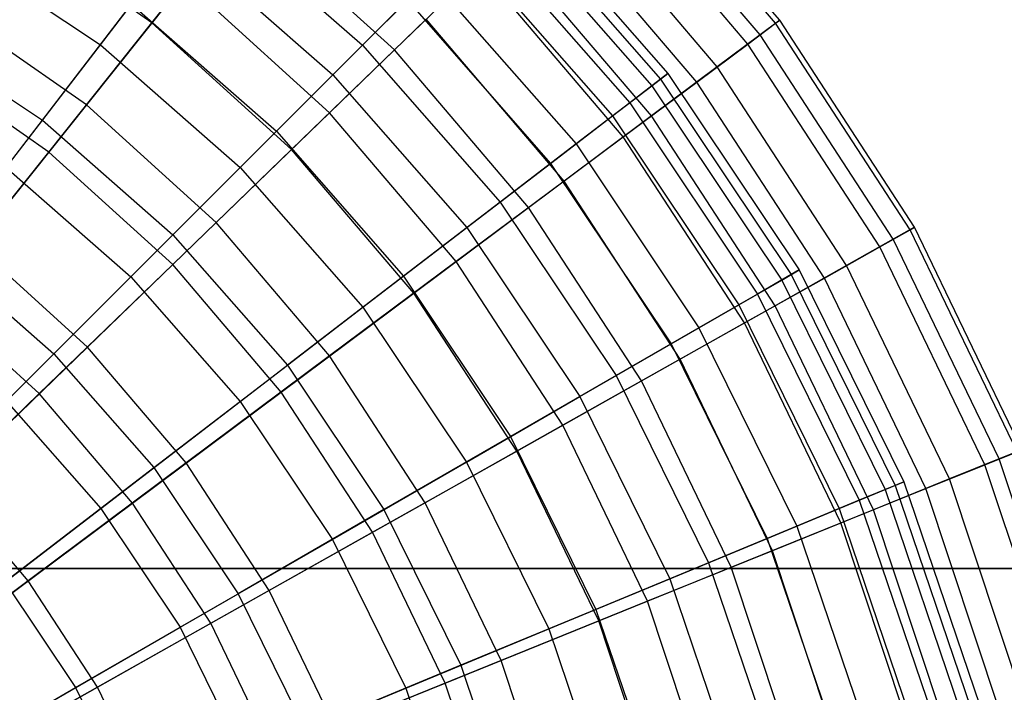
# Model space of a CAD drawing. Extents: x 0.2 to 40.1, y -6.7 to 6.7.
# Tile 236 of 256: x 17 to 18.2, y 4 to 4.8. Entities that reach past the tile are written whole.
import ezdxf

# ---------------------------------------------------------------- set-up
doc = ezdxf.new("R2010")
doc.units = 0
doc.header["$MEASUREMENT"] = 0
doc.layers.get('0').update_dxf_attribs({"color": 13, "linetype": 'CONTINUOUS'})

# ---------------------------------------------------------------- blocks, each defined once
blk = doc.blocks.new('SNOWBALL_XIV_PM3_STL')
at = {"color": 0}
for p, q in [((17.9241, 4.8015, 9.6452), (17.7285, 5.0312, 9.6452)), ((17.9241, 4.8015, 9.6452), (17.7285, 5.0312, 9.6452)), ((17.9291, 4.8053, 9.9377), (17.7331, 5.0356, 9.9377)), ((17.9291, 4.8053, 9.9377), (17.7331, 5.0356, 9.9377)), ((17.9052, 4.7874, 10.2287), (17.7116, 5.0148, 10.2287)), ((17.9052, 4.7874, 10.2287), (17.7116, 5.0148, 10.2287)), ((17.89, 4.7761, 9.3557), (17.698, 5.0017, 9.3557)), ((17.89, 4.7761, 9.3557), (17.698, 5.0017, 9.3557)), ((17.8526, 4.7482, 10.5138), (17.6645, 4.9692, 10.5138)), ((17.8526, 4.7482, 10.5138), (17.6645, 4.9692, 10.5138)), ((17.6015, 4.9575, 9.7864), (17.7923, 4.74, 9.7864)), ((17.6015, 4.9575, 9.7864), (17.7923, 4.74, 9.7864)), ((17.2265, 4.943, 10.9065), (17.4186, 4.7746, 10.9065)), ((17.2265, 4.943, 10.9065), (17.4186, 4.7746, 10.9065)), ((17.5934, 4.9494, 10.0764), (17.7832, 4.7331, 10.0764)), ((17.5934, 4.9494, 10.0764), (17.7832, 4.7331, 10.0764)), ((17.8276, 4.7295, 9.0737), (17.6421, 4.9475, 9.0737)), ((17.8276, 4.7295, 9.0737), (17.6421, 4.9475, 9.0737)), ((17.1609, 4.8022, 8.3148), (16.9716, 4.9343, 8.3148)), ((17.1609, 4.8022, 8.3148), (16.9716, 4.9343, 8.3148)), ((17.1609, 4.8022, 8.3148), (17.27, 4.939, 8.5492)), ((17.1609, 4.8022, 8.3148), (17.27, 4.939, 8.5492)), ((17.4575, 4.7688, 8.5492), (17.27, 4.939, 8.5492)), ((17.4575, 4.7688, 8.5492), (17.27, 4.939, 8.5492)), ((17.584, 4.94, 9.4973), (17.7726, 4.7249, 9.4973)), ((17.584, 4.94, 9.4973), (17.7726, 4.7249, 9.4973)), ((17.5598, 4.9158, 10.3627), (17.7455, 4.7041, 10.3627)), ((17.5598, 4.9158, 10.3627), (17.7455, 4.7041, 10.3627)), ((16.9083, 4.9017, 8.4377), (17.0977, 4.7751, 8.4377)), ((16.9083, 4.9017, 8.4377), (17.0977, 4.7751, 8.4377)), ((17.0977, 4.7751, 8.4377), (17.1953, 4.9024, 8.6795)), ((17.0977, 4.7751, 8.4377), (17.1953, 4.9024, 8.6795)), ((17.1953, 4.9024, 8.6795), (17.3823, 4.7383, 8.6795)), ((17.1953, 4.9024, 8.6795), (17.3823, 4.7383, 8.6795)), ((17.5411, 4.8971, 9.2135), (17.7245, 4.688, 9.2135)), ((17.5411, 4.8971, 9.2135), (17.7245, 4.688, 9.2135)), ((17.7722, 4.6882, 10.7886), (17.5924, 4.8994, 10.7886)), ((17.7722, 4.6882, 10.7886), (17.5924, 4.8994, 10.7886)), ((17.4575, 4.7688, 8.5492), (17.5615, 4.8694, 8.8035)), ((17.4575, 4.7688, 8.5492), (17.5615, 4.8694, 8.8035)), ((17.7377, 4.6624, 8.8035), (17.5615, 4.8694, 8.8035)), ((17.7377, 4.6624, 8.8035), (17.5615, 4.8694, 8.8035)), ((17.5012, 4.8573, 10.6408), (17.4186, 4.7746, 10.9065)), ((17.5012, 4.8573, 10.6408), (17.4186, 4.7746, 10.9065)), ((17.5012, 4.8573, 10.6408), (17.6798, 4.6537, 10.6408)), ((17.5012, 4.8573, 10.6408), (17.6798, 4.6537, 10.6408)), ((17.2011, 4.8527, 11.2907), (17.0806, 4.7015, 11.5103)), ((17.2011, 4.8527, 11.2907), (17.0806, 4.7015, 11.5103)), ((17.3782, 4.6919, 11.2907), (17.2011, 4.8527, 11.2907)), ((17.3782, 4.6919, 11.2907), (17.2011, 4.8527, 11.2907)), ((17.0806, 4.7015, 11.5103), (16.9048, 4.8242, 11.5103)), ((17.0806, 4.7015, 11.5103), (16.9048, 4.8242, 11.5103)), ((17.0268, 4.6828, 11.3839), (17.1357, 4.8248, 11.1554)), ((17.0268, 4.6828, 11.3839), (17.1357, 4.8248, 11.1554)), ((17.1357, 4.8248, 11.1554), (17.3132, 4.6692, 11.1554)), ((17.1357, 4.8248, 11.1554), (17.3132, 4.6692, 11.1554)), ((17.3823, 4.7383, 8.6795), (17.4735, 4.8296, 8.9395)), ((17.3823, 4.7383, 8.6795), (17.4735, 4.8296, 8.9395)), ((17.4735, 4.8296, 8.9395), (17.6487, 4.6298, 8.9395)), ((17.4735, 4.8296, 8.9395), (17.6487, 4.6298, 8.9395)), ((16.8501, 4.8009, 11.3839), (17.0268, 4.6828, 11.3839)), ((16.8501, 4.8009, 11.3839), (17.0268, 4.6828, 11.3839)), ((17.0345, 4.6438, 8.1038), (17.1609, 4.8022, 8.3148)), ((17.0345, 4.6438, 8.1038), (17.1609, 4.8022, 8.3148)), ((17.3318, 4.647, 8.3148), (17.1609, 4.8022, 8.3148)), ((17.3318, 4.647, 8.3148), (17.1609, 4.8022, 8.3148)), ((17.4965, 4.8065, 11.0489), (17.3782, 4.6919, 11.2907)), ((17.4965, 4.8065, 11.0489), (17.3782, 4.6919, 11.2907)), ((17.6652, 4.6083, 11.0489), (17.4965, 4.8065, 11.0489)), ((17.6652, 4.6083, 11.0489), (17.4965, 4.8065, 11.0489)), ((17.89, 4.7761, 9.3557), (17.9241, 4.8015, 9.6452)), ((17.89, 4.7761, 9.3557), (17.9241, 4.8015, 9.6452)), ((17.9291, 4.8053, 9.9377), (17.9052, 4.7874, 10.2287)), ((17.9291, 4.8053, 9.9377), (17.9052, 4.7874, 10.2287)), ((17.9241, 4.8015, 9.6452), (17.9291, 4.8053, 9.9377)), ((17.9241, 4.8015, 9.6452), (17.9291, 4.8053, 9.9377)), ((18.0886, 4.5487, 9.6452), (17.9241, 4.8015, 9.6452)), ((18.0886, 4.5487, 9.6452), (17.9241, 4.8015, 9.6452)), ((18.0941, 4.5518, 9.9377), (17.9291, 4.8053, 9.9377)), ((18.0941, 4.5518, 9.9377), (17.9291, 4.8053, 9.9377)), ((17.9052, 4.7874, 10.2287), (17.8526, 4.7482, 10.5138)), ((17.9052, 4.7874, 10.2287), (17.8526, 4.7482, 10.5138)), ((18.0681, 4.5372, 10.2287), (17.9052, 4.7874, 10.2287)), ((18.0681, 4.5372, 10.2287), (17.9052, 4.7874, 10.2287)), ((16.9824, 4.6249, 8.2177), (17.0977, 4.7751, 8.4377)), ((16.9824, 4.6249, 8.2177), (17.0977, 4.7751, 8.4377)), ((17.0977, 4.7751, 8.4377), (17.2689, 4.6249, 8.4377)), ((17.0977, 4.7751, 8.4377), (17.2689, 4.6249, 8.4377)), ((17.4186, 4.7746, 10.9065), (17.3132, 4.6692, 11.1554)), ((17.4186, 4.7746, 10.9065), (17.3132, 4.6692, 11.1554)), ((17.4186, 4.7746, 10.9065), (17.587, 4.5825, 10.9065)), ((17.4186, 4.7746, 10.9065), (17.587, 4.5825, 10.9065)), ((17.8276, 4.7295, 9.0737), (17.89, 4.7761, 9.3557)), ((17.8276, 4.7295, 9.0737), (17.89, 4.7761, 9.3557)), ((18.0516, 4.5279, 9.3557), (17.89, 4.7761, 9.3557)), ((18.0516, 4.5279, 9.3557), (17.89, 4.7761, 9.3557)), ((17.0345, 4.6438, 8.1038), (16.8665, 4.761, 8.1038)), ((17.0345, 4.6438, 8.1038), (16.8665, 4.761, 8.1038)), ((17.3318, 4.647, 8.3148), (17.4575, 4.7688, 8.5492)), ((17.3318, 4.647, 8.3148), (17.4575, 4.7688, 8.5492)), ((17.6217, 4.5759, 8.5492), (17.4575, 4.7688, 8.5492)), ((17.6217, 4.5759, 8.5492), (17.4575, 4.7688, 8.5492)), ((17.8526, 4.7482, 10.5138), (17.7722, 4.6882, 10.7886)), ((17.8526, 4.7482, 10.5138), (17.7722, 4.6882, 10.7886)), ((18.011, 4.505, 10.5138), (17.8526, 4.7482, 10.5138)), ((18.011, 4.505, 10.5138), (17.8526, 4.7482, 10.5138)), ((17.2689, 4.6249, 8.4377), (17.3823, 4.7383, 8.6795)), ((17.2689, 4.6249, 8.4377), (17.3823, 4.7383, 8.6795)), ((17.3823, 4.7383, 8.6795), (17.5463, 4.5513, 8.6795)), ((17.3823, 4.7383, 8.6795), (17.5463, 4.5513, 8.6795)), ((17.7726, 4.7249, 9.4973), (17.7923, 4.74, 9.7864)), ((17.7726, 4.7249, 9.4973), (17.7923, 4.74, 9.7864)), ((17.7923, 4.74, 9.7864), (17.7832, 4.7331, 10.0764)), ((17.7923, 4.74, 9.7864), (17.7832, 4.7331, 10.0764)), ((17.7923, 4.74, 9.7864), (17.953, 4.4995, 9.7864)), ((17.7923, 4.74, 9.7864), (17.953, 4.4995, 9.7864)), ((17.7245, 4.688, 9.2135), (17.7726, 4.7249, 9.4973)), ((17.7245, 4.688, 9.2135), (17.7726, 4.7249, 9.4973)), ((17.7377, 4.6624, 8.8035), (17.8276, 4.7295, 9.0737)), ((17.7377, 4.6624, 8.8035), (17.8276, 4.7295, 9.0737)), ((17.7832, 4.7331, 10.0764), (17.7455, 4.7041, 10.3627)), ((17.7832, 4.7331, 10.0764), (17.7455, 4.7041, 10.3627)), ((17.7726, 4.7249, 9.4973), (17.9315, 4.4871, 9.4973)), ((17.7726, 4.7249, 9.4973), (17.9315, 4.4871, 9.4973)), ((17.7832, 4.7331, 10.0764), (17.9431, 4.4937, 10.0764)), ((17.7832, 4.7331, 10.0764), (17.9431, 4.4937, 10.0764)), ((17.9837, 4.4896, 9.0737), (17.8276, 4.7295, 9.0737)), ((17.9837, 4.4896, 9.0737), (17.8276, 4.7295, 9.0737)), ((17.0806, 4.7015, 11.5103), (16.9441, 4.5303, 11.7043)), ((17.0806, 4.7015, 11.5103), (16.9441, 4.5303, 11.7043)), ((17.2393, 4.5574, 11.5103), (17.0806, 4.7015, 11.5103)), ((17.2393, 4.5574, 11.5103), (17.0806, 4.7015, 11.5103)), ((17.7455, 4.7041, 10.3627), (17.6798, 4.6537, 10.6408)), ((17.7455, 4.7041, 10.3627), (17.6798, 4.6537, 10.6408)), ((17.7455, 4.7041, 10.3627), (17.9019, 4.47, 10.3627)), ((17.7455, 4.7041, 10.3627), (17.9019, 4.47, 10.3627)), ((17.3782, 4.6919, 11.2907), (17.2393, 4.5574, 11.5103)), ((17.3782, 4.6919, 11.2907), (17.2393, 4.5574, 11.5103)), ((17.5332, 4.5098, 11.2907), (17.3782, 4.6919, 11.2907)), ((17.5332, 4.5098, 11.2907), (17.3782, 4.6919, 11.2907)), ((17.6487, 4.6298, 8.9395), (17.7245, 4.688, 9.2135)), ((17.6487, 4.6298, 8.9395), (17.7245, 4.688, 9.2135)), ((17.7722, 4.6882, 10.7886), (17.6652, 4.6083, 11.0489)), ((17.7722, 4.6882, 10.7886), (17.6652, 4.6083, 11.0489)), ((17.7245, 4.688, 9.2135), (17.879, 4.4568, 9.2135)), ((17.7245, 4.688, 9.2135), (17.879, 4.4568, 9.2135)), ((17.9235, 4.4557, 10.7886), (17.7722, 4.6882, 10.7886)), ((17.9235, 4.4557, 10.7886), (17.7722, 4.6882, 10.7886)), ((16.9014, 4.5193, 11.5882), (17.0268, 4.6828, 11.3839)), ((16.9014, 4.5193, 11.5882), (17.0268, 4.6828, 11.3839)), ((17.0268, 4.6828, 11.3839), (17.1866, 4.5426, 11.3839)), ((17.0268, 4.6828, 11.3839), (17.1866, 4.5426, 11.3839)), ((17.1866, 4.5426, 11.3839), (17.3132, 4.6692, 11.1554)), ((17.1866, 4.5426, 11.3839), (17.3132, 4.6692, 11.1554)), ((17.3132, 4.6692, 11.1554), (17.4687, 4.4918, 11.1554)), ((17.3132, 4.6692, 11.1554), (17.4687, 4.4918, 11.1554)), ((17.6798, 4.6537, 10.6408), (17.587, 4.5825, 10.9065)), ((17.6798, 4.6537, 10.6408), (17.587, 4.5825, 10.9065)), ((17.6217, 4.5759, 8.5492), (17.7377, 4.6624, 8.8035)), ((17.6217, 4.5759, 8.5492), (17.7377, 4.6624, 8.8035)), ((17.6798, 4.6537, 10.6408), (17.8302, 4.4286, 10.6408)), ((17.6798, 4.6537, 10.6408), (17.8302, 4.4286, 10.6408)), ((17.886, 4.4346, 8.8035), (17.7377, 4.6624, 8.8035)), ((17.886, 4.4346, 8.8035), (17.7377, 4.6624, 8.8035)), ((16.8929, 4.4661, 7.9195), (17.0345, 4.6438, 8.1038)), ((16.8929, 4.4661, 7.9195), (17.0345, 4.6438, 8.1038)), ((17.1862, 4.506, 8.1038), (17.0345, 4.6438, 8.1038)), ((17.1862, 4.506, 8.1038), (17.0345, 4.6438, 8.1038)), ((17.1862, 4.506, 8.1038), (17.3318, 4.647, 8.3148)), ((17.1862, 4.506, 8.1038), (17.3318, 4.647, 8.3148)), ((17.4815, 4.4712, 8.3148), (17.3318, 4.647, 8.3148)), ((17.4815, 4.4712, 8.3148), (17.3318, 4.647, 8.3148)), ((17.5463, 4.5513, 8.6795), (17.6487, 4.6298, 8.9395)), ((17.5463, 4.5513, 8.6795), (17.6487, 4.6298, 8.9395)), ((17.6487, 4.6298, 8.9395), (17.7963, 4.409, 8.9395)), ((17.6487, 4.6298, 8.9395), (17.7963, 4.409, 8.9395)), ((16.9824, 4.6249, 8.2177), (17.1351, 4.4911, 8.2177)), ((16.9824, 4.6249, 8.2177), (17.1351, 4.4911, 8.2177)), ((17.1351, 4.4911, 8.2177), (17.2689, 4.6249, 8.4377)), ((17.1351, 4.4911, 8.2177), (17.2689, 4.6249, 8.4377)), ((17.2689, 4.6249, 8.4377), (17.4191, 4.4537, 8.4377)), ((17.2689, 4.6249, 8.4377), (17.4191, 4.4537, 8.4377)), ((17.6652, 4.6083, 11.0489), (17.5332, 4.5098, 11.2907)), ((17.6652, 4.6083, 11.0489), (17.5332, 4.5098, 11.2907)), ((17.8072, 4.3902, 11.0489), (17.6652, 4.6083, 11.0489)), ((17.8072, 4.3902, 11.0489), (17.6652, 4.6083, 11.0489)), ((17.587, 4.5825, 10.9065), (17.4687, 4.4918, 11.1554)), ((17.587, 4.5825, 10.9065), (17.4687, 4.4918, 11.1554)), ((17.587, 4.5825, 10.9065), (17.729, 4.3701, 10.9065)), ((17.587, 4.5825, 10.9065), (17.729, 4.3701, 10.9065)), ((17.4815, 4.4712, 8.3148), (17.6217, 4.5759, 8.5492)), ((17.4815, 4.4712, 8.3148), (17.6217, 4.5759, 8.5492)), ((17.7599, 4.3636, 8.5492), (17.6217, 4.5759, 8.5492)), ((17.7599, 4.3636, 8.5492), (17.6217, 4.5759, 8.5492)), ((17.2393, 4.5574, 11.5103), (17.082, 4.4051, 11.7043)), ((17.2393, 4.5574, 11.5103), (17.082, 4.4051, 11.7043)), ((17.3783, 4.3942, 11.5103), (17.2393, 4.5574, 11.5103)), ((17.3783, 4.3942, 11.5103), (17.2393, 4.5574, 11.5103)), ((17.4191, 4.4537, 8.4377), (17.5463, 4.5513, 8.6795)), ((17.4191, 4.4537, 8.4377), (17.5463, 4.5513, 8.6795)), ((17.5463, 4.5513, 8.6795), (17.6846, 4.3445, 8.6795)), ((17.5463, 4.5513, 8.6795), (17.6846, 4.3445, 8.6795)), ((18.0516, 4.5279, 9.3557), (18.0886, 4.5487, 9.6452)), ((18.0516, 4.5279, 9.3557), (18.0886, 4.5487, 9.6452)), ((18.0941, 4.5518, 9.9377), (18.0681, 4.5372, 10.2287)), ((18.0941, 4.5518, 9.9377), (18.0681, 4.5372, 10.2287)), ((18.0886, 4.5487, 9.6452), (18.0941, 4.5518, 9.9377)), ((18.0886, 4.5487, 9.6452), (18.0941, 4.5518, 9.9377)), ((18.2195, 4.2769, 9.6452), (18.0886, 4.5487, 9.6452)), ((18.2195, 4.2769, 9.6452), (18.0886, 4.5487, 9.6452)), ((18.2254, 4.2793, 9.9377), (18.0941, 4.5518, 9.9377)), ((18.2254, 4.2793, 9.9377), (18.0941, 4.5518, 9.9377)), ((17.0409, 4.3969, 11.5882), (17.1866, 4.5426, 11.3839)), ((17.0409, 4.3969, 11.5882), (17.1866, 4.5426, 11.3839)), ((17.1866, 4.5426, 11.3839), (17.3268, 4.3828, 11.3839)), ((17.1866, 4.5426, 11.3839), (17.3268, 4.3828, 11.3839)), ((18.0681, 4.5372, 10.2287), (18.011, 4.505, 10.5138)), ((18.0681, 4.5372, 10.2287), (18.011, 4.505, 10.5138)), ((18.1977, 4.2681, 10.2287), (18.0681, 4.5372, 10.2287)), ((18.1977, 4.2681, 10.2287), (18.0681, 4.5372, 10.2287)), ((16.9014, 4.5193, 11.5882), (17.0409, 4.3969, 11.5882)), ((16.9014, 4.5193, 11.5882), (17.0409, 4.3969, 11.5882)), ((17.082, 4.4051, 11.7043), (16.9441, 4.5303, 11.7043)), ((17.082, 4.4051, 11.7043), (16.9441, 4.5303, 11.7043)), ((17.9837, 4.4896, 9.0737), (18.0516, 4.5279, 9.3557)), ((17.9837, 4.4896, 9.0737), (18.0516, 4.5279, 9.3557)), ((18.1801, 4.261, 9.3557), (18.0516, 4.5279, 9.3557)), ((18.1801, 4.261, 9.3557), (18.0516, 4.5279, 9.3557)), ((17.5332, 4.5098, 11.2907), (17.3783, 4.3942, 11.5103)), ((17.5332, 4.5098, 11.2907), (17.3783, 4.3942, 11.5103)), ((17.6637, 4.3094, 11.2907), (17.5332, 4.5098, 11.2907)), ((17.6637, 4.3094, 11.2907), (17.5332, 4.5098, 11.2907)), ((17.023, 4.348, 7.9195), (17.1862, 4.506, 8.1038)), ((17.023, 4.348, 7.9195), (17.1862, 4.506, 8.1038)), ((17.3191, 4.35, 8.1038), (17.1862, 4.506, 8.1038)), ((17.3191, 4.35, 8.1038), (17.1862, 4.506, 8.1038)), ((18.011, 4.505, 10.5138), (17.9235, 4.4557, 10.7886)), ((18.011, 4.505, 10.5138), (17.9235, 4.4557, 10.7886)), ((17.9315, 4.4871, 9.4973), (17.953, 4.4995, 9.7864)), ((17.9315, 4.4871, 9.4973), (17.953, 4.4995, 9.7864)), ((17.953, 4.4995, 9.7864), (17.9431, 4.4937, 10.0764)), ((17.953, 4.4995, 9.7864), (17.9431, 4.4937, 10.0764)), ((17.953, 4.4995, 9.7864), (18.081, 4.24, 9.7864)), ((17.953, 4.4995, 9.7864), (18.081, 4.24, 9.7864)), ((18.1369, 4.2435, 10.5138), (18.011, 4.505, 10.5138)), ((18.1369, 4.2435, 10.5138), (18.011, 4.505, 10.5138)), ((16.9828, 4.3389, 8.023), (17.1351, 4.4911, 8.2177)), ((16.9828, 4.3389, 8.023), (17.1351, 4.4911, 8.2177)), ((17.1351, 4.4911, 8.2177), (17.2689, 4.3384, 8.2177)), ((17.1351, 4.4911, 8.2177), (17.2689, 4.3384, 8.2177)), ((17.4687, 4.4918, 11.1554), (17.3268, 4.3828, 11.3839)), ((17.4687, 4.4918, 11.1554), (17.3268, 4.3828, 11.3839)), ((17.4687, 4.4918, 11.1554), (17.5998, 4.2956, 11.1554)), ((17.4687, 4.4918, 11.1554), (17.5998, 4.2956, 11.1554)), ((17.879, 4.4568, 9.2135), (17.9315, 4.4871, 9.4973)), ((17.879, 4.4568, 9.2135), (17.9315, 4.4871, 9.4973)), ((17.886, 4.4346, 8.8035), (17.9837, 4.4896, 9.0737)), ((17.886, 4.4346, 8.8035), (17.9837, 4.4896, 9.0737)), ((17.9431, 4.4937, 10.0764), (17.9019, 4.47, 10.3627)), ((17.9431, 4.4937, 10.0764), (17.9019, 4.47, 10.3627)), ((17.9315, 4.4871, 9.4973), (18.0581, 4.2305, 9.4973)), ((17.9315, 4.4871, 9.4973), (18.0581, 4.2305, 9.4973)), ((17.9431, 4.4937, 10.0764), (18.0704, 4.2356, 10.0764)), ((17.9431, 4.4937, 10.0764), (18.0704, 4.2356, 10.0764)), ((18.1079, 4.2318, 9.0737), (17.9837, 4.4896, 9.0737)), ((18.1079, 4.2318, 9.0737), (17.9837, 4.4896, 9.0737)), ((17.3191, 4.35, 8.1038), (17.4815, 4.4712, 8.3148)), ((17.3191, 4.35, 8.1038), (17.4815, 4.4712, 8.3148)), ((17.6074, 4.2777, 8.3148), (17.4815, 4.4712, 8.3148)), ((17.6074, 4.2777, 8.3148), (17.4815, 4.4712, 8.3148)), ((17.023, 4.348, 7.9195), (16.8929, 4.4661, 7.9195)), ((17.023, 4.348, 7.9195), (16.8929, 4.4661, 7.9195)), ((17.9019, 4.47, 10.3627), (17.8302, 4.4286, 10.6408)), ((17.9019, 4.47, 10.3627), (17.8302, 4.4286, 10.6408)), ((17.9019, 4.47, 10.3627), (18.0265, 4.2174, 10.3627)), ((17.9019, 4.47, 10.3627), (18.0265, 4.2174, 10.3627)), ((17.2689, 4.3384, 8.2177), (17.4191, 4.4537, 8.4377)), ((17.2689, 4.3384, 8.2177), (17.4191, 4.4537, 8.4377)), ((17.4191, 4.4537, 8.4377), (17.5456, 4.2643, 8.4377)), ((17.4191, 4.4537, 8.4377), (17.5456, 4.2643, 8.4377)), ((17.7963, 4.409, 8.9395), (17.879, 4.4568, 9.2135)), ((17.7963, 4.409, 8.9395), (17.879, 4.4568, 9.2135)), ((17.9235, 4.4557, 10.7886), (17.8072, 4.3902, 11.0489)), ((17.9235, 4.4557, 10.7886), (17.8072, 4.3902, 11.0489)), ((17.879, 4.4568, 9.2135), (18.002, 4.2073, 9.2135)), ((17.879, 4.4568, 9.2135), (18.002, 4.2073, 9.2135)), ((18.0439, 4.2058, 10.7886), (17.9235, 4.4557, 10.7886)), ((18.0439, 4.2058, 10.7886), (17.9235, 4.4557, 10.7886)), ((17.7599, 4.3636, 8.5492), (17.886, 4.4346, 8.8035)), ((17.7599, 4.3636, 8.5492), (17.886, 4.4346, 8.8035)), ((18.004, 4.1897, 8.8035), (17.886, 4.4346, 8.8035)), ((18.004, 4.1897, 8.8035), (17.886, 4.4346, 8.8035)), ((17.8302, 4.4286, 10.6408), (17.729, 4.3701, 10.9065)), ((17.8302, 4.4286, 10.6408), (17.729, 4.3701, 10.9065)), ((17.8302, 4.4286, 10.6408), (17.9499, 4.1857, 10.6408)), ((17.8302, 4.4286, 10.6408), (17.9499, 4.1857, 10.6408)), ((17.082, 4.4051, 11.7043), (16.9087, 4.2372, 11.8697)), ((17.082, 4.4051, 11.7043), (16.9087, 4.2372, 11.8697)), ((17.2028, 4.2632, 11.7043), (17.082, 4.4051, 11.7043)), ((17.2028, 4.2632, 11.7043), (17.082, 4.4051, 11.7043)), ((17.6846, 4.3445, 8.6795), (17.7963, 4.409, 8.9395)), ((17.6846, 4.3445, 8.6795), (17.7963, 4.409, 8.9395)), ((17.7963, 4.409, 8.9395), (17.9137, 4.1707, 8.9395)), ((17.7963, 4.409, 8.9395), (17.9137, 4.1707, 8.9395)), ((16.8783, 4.2343, 11.7653), (17.0409, 4.3969, 11.5882)), ((16.8783, 4.2343, 11.7653), (17.0409, 4.3969, 11.5882)), ((17.0409, 4.3969, 11.5882), (17.1633, 4.2574, 11.5882)), ((17.0409, 4.3969, 11.5882), (17.1633, 4.2574, 11.5882)), ((17.3783, 4.3942, 11.5103), (17.2028, 4.2632, 11.7043)), ((17.3783, 4.3942, 11.5103), (17.2028, 4.2632, 11.7043)), ((17.4952, 4.2145, 11.5103), (17.3783, 4.3942, 11.5103)), ((17.4952, 4.2145, 11.5103), (17.3783, 4.3942, 11.5103)), ((17.8072, 4.3902, 11.0489), (17.6637, 4.3094, 11.2907)), ((17.8072, 4.3902, 11.0489), (17.6637, 4.3094, 11.2907)), ((17.9201, 4.1557, 11.0489), (17.8072, 4.3902, 11.0489)), ((17.9201, 4.1557, 11.0489), (17.8072, 4.3902, 11.0489)), ((17.1633, 4.2574, 11.5882), (17.3268, 4.3828, 11.3839)), ((17.1633, 4.2574, 11.5882), (17.3268, 4.3828, 11.3839)), ((17.3268, 4.3828, 11.3839), (17.4448, 4.2061, 11.3839)), ((17.3268, 4.3828, 11.3839), (17.4448, 4.2061, 11.3839)), ((17.729, 4.3701, 10.9065), (17.5998, 4.2956, 11.1554)), ((17.729, 4.3701, 10.9065), (17.5998, 4.2956, 11.1554)), ((17.6074, 4.2777, 8.3148), (17.7599, 4.3636, 8.5492)), ((17.6074, 4.2777, 8.3148), (17.7599, 4.3636, 8.5492)), ((17.729, 4.3701, 10.9065), (17.842, 4.141, 10.9065)), ((17.729, 4.3701, 10.9065), (17.842, 4.141, 10.9065)), ((17.8698, 4.1354, 8.5492), (17.7599, 4.3636, 8.5492)), ((17.8698, 4.1354, 8.5492), (17.7599, 4.3636, 8.5492)), ((17.137, 4.2141, 7.9195), (17.3191, 4.35, 8.1038)), ((17.137, 4.2141, 7.9195), (17.3191, 4.35, 8.1038)), ((17.4308, 4.1783, 8.1038), (17.3191, 4.35, 8.1038)), ((17.4308, 4.1783, 8.1038), (17.3191, 4.35, 8.1038)), ((16.8447, 4.1753, 7.7647), (17.023, 4.348, 7.9195)), ((16.8447, 4.1753, 7.7647), (17.023, 4.348, 7.9195)), ((16.9828, 4.3389, 8.023), (17.0981, 4.2074, 8.023)), ((16.9828, 4.3389, 8.023), (17.0981, 4.2074, 8.023)), ((17.137, 4.2141, 7.9195), (17.023, 4.348, 7.9195)), ((17.137, 4.2141, 7.9195), (17.023, 4.348, 7.9195)), ((17.0981, 4.2074, 8.023), (17.2689, 4.3384, 8.2177)), ((17.0981, 4.2074, 8.023), (17.2689, 4.3384, 8.2177)), ((17.2689, 4.3384, 8.2177), (17.3817, 4.1696, 8.2177)), ((17.2689, 4.3384, 8.2177), (17.3817, 4.1696, 8.2177)), ((17.5456, 4.2643, 8.4377), (17.6846, 4.3445, 8.6795)), ((17.5456, 4.2643, 8.4377), (17.6846, 4.3445, 8.6795)), ((17.6846, 4.3445, 8.6795), (17.7946, 4.1214, 8.6795)), ((17.6846, 4.3445, 8.6795), (17.7946, 4.1214, 8.6795)), ((17.6637, 4.3094, 11.2907), (17.4952, 4.2145, 11.5103)), ((17.6637, 4.3094, 11.2907), (17.4952, 4.2145, 11.5103)), ((17.7674, 4.0939, 11.2907), (17.6637, 4.3094, 11.2907)), ((17.7674, 4.0939, 11.2907), (17.6637, 4.3094, 11.2907)), ((17.5998, 4.2956, 11.1554), (17.4448, 4.2061, 11.3839)), ((17.5998, 4.2956, 11.1554), (17.4448, 4.2061, 11.3839)), ((17.5998, 4.2956, 11.1554), (17.7042, 4.0839, 11.1554)), ((17.5998, 4.2956, 11.1554), (17.7042, 4.0839, 11.1554)), ((17.4308, 4.1783, 8.1038), (17.6074, 4.2777, 8.3148)), ((17.4308, 4.1783, 8.1038), (17.6074, 4.2777, 8.3148)), ((17.7076, 4.0697, 8.3148), (17.6074, 4.2777, 8.3148)), ((17.7076, 4.0697, 8.3148), (17.6074, 4.2777, 8.3148)), ((18.2254, 4.2793, 9.9377), (18.1977, 4.2681, 10.2287)), ((18.2254, 4.2793, 9.9377), (18.1977, 4.2681, 10.2287)), ((18.1977, 4.2681, 10.2287), (18.1369, 4.2435, 10.5138)), ((18.1977, 4.2681, 10.2287), (18.1369, 4.2435, 10.5138)), ((18.1801, 4.261, 9.3557), (18.2195, 4.2769, 9.6452)), ((18.1801, 4.261, 9.3557), (18.2195, 4.2769, 9.6452)), ((18.2918, 3.9847, 10.2287), (18.1977, 4.2681, 10.2287)), ((18.2918, 3.9847, 10.2287), (18.1977, 4.2681, 10.2287)), ((16.9809, 4.1174, 11.7653), (17.1633, 4.2574, 11.5882)), ((16.9809, 4.1174, 11.7653), (17.1633, 4.2574, 11.5882)), ((17.2028, 4.2632, 11.7043), (17.0094, 4.1189, 11.8697)), ((17.2028, 4.2632, 11.7043), (17.0094, 4.1189, 11.8697)), ((17.1633, 4.2574, 11.5882), (17.2664, 4.103, 11.5882)), ((17.1633, 4.2574, 11.5882), (17.2664, 4.103, 11.5882)), ((17.3044, 4.1071, 11.7043), (17.2028, 4.2632, 11.7043)), ((17.3044, 4.1071, 11.7043), (17.2028, 4.2632, 11.7043)), ((17.3817, 4.1696, 8.2177), (17.5456, 4.2643, 8.4377)), ((17.3817, 4.1696, 8.2177), (17.5456, 4.2643, 8.4377)), ((17.5456, 4.2643, 8.4377), (17.6464, 4.06, 8.4377)), ((17.5456, 4.2643, 8.4377), (17.6464, 4.06, 8.4377)), ((18.1079, 4.2318, 9.0737), (18.1801, 4.261, 9.3557)), ((18.1079, 4.2318, 9.0737), (18.1801, 4.261, 9.3557)), ((18.2735, 3.9799, 9.3557), (18.1801, 4.261, 9.3557)), ((18.2735, 3.9799, 9.3557), (18.1801, 4.261, 9.3557)), ((18.1369, 4.2435, 10.5138), (18.0439, 4.2058, 10.7886)), ((18.1369, 4.2435, 10.5138), (18.0439, 4.2058, 10.7886)), ((18.2283, 3.9681, 10.5138), (18.1369, 4.2435, 10.5138)), ((18.2283, 3.9681, 10.5138), (18.1369, 4.2435, 10.5138)), ((17.0094, 4.1189, 11.8697), (16.9087, 4.2372, 11.8697)), ((17.0094, 4.1189, 11.8697), (16.9087, 4.2372, 11.8697)), ((18.002, 4.2073, 9.2135), (18.0581, 4.2305, 9.4973)), ((18.002, 4.2073, 9.2135), (18.0581, 4.2305, 9.4973)), ((18.004, 4.1897, 8.8035), (18.1079, 4.2318, 9.0737)), ((18.004, 4.1897, 8.8035), (18.1079, 4.2318, 9.0737)), ((18.0704, 4.2356, 10.0764), (18.0265, 4.2174, 10.3627)), ((18.0704, 4.2356, 10.0764), (18.0265, 4.2174, 10.3627)), ((18.0581, 4.2305, 9.4973), (18.081, 4.24, 9.7864)), ((18.0581, 4.2305, 9.4973), (18.081, 4.24, 9.7864)), ((18.0581, 4.2305, 9.4973), (18.15, 3.9596, 9.4973)), ((18.0581, 4.2305, 9.4973), (18.15, 3.9596, 9.4973)), ((18.081, 4.24, 9.7864), (18.0704, 4.2356, 10.0764)), ((18.081, 4.24, 9.7864), (18.0704, 4.2356, 10.0764)), ((18.0704, 4.2356, 10.0764), (18.1629, 3.9631, 10.0764)), ((18.0704, 4.2356, 10.0764), (18.1629, 3.9631, 10.0764)), ((18.081, 4.24, 9.7864), (18.174, 3.966, 9.7864)), ((18.081, 4.24, 9.7864), (18.174, 3.966, 9.7864)), ((18.1981, 3.9601, 9.0737), (18.1079, 4.2318, 9.0737)), ((18.1981, 3.9601, 9.0737), (18.1079, 4.2318, 9.0737)), ((18.0265, 4.2174, 10.3627), (17.9499, 4.1857, 10.6408)), ((18.0265, 4.2174, 10.3627), (17.9499, 4.1857, 10.6408)), ((18.0265, 4.2174, 10.3627), (18.117, 3.9508, 10.3627)), ((18.0265, 4.2174, 10.3627), (18.117, 3.9508, 10.3627)), ((16.9095, 4.0626, 7.8568), (17.0981, 4.2074, 8.023)), ((16.9095, 4.0626, 7.8568), (17.0981, 4.2074, 8.023)), ((16.938, 4.0656, 7.7647), (17.137, 4.2141, 7.9195)), ((16.938, 4.0656, 7.7647), (17.137, 4.2141, 7.9195)), ((17.0981, 4.2074, 8.023), (17.1953, 4.062, 8.023)), ((17.0981, 4.2074, 8.023), (17.1953, 4.062, 8.023)), ((17.2329, 4.0668, 7.9195), (17.137, 4.2141, 7.9195)), ((17.2329, 4.0668, 7.9195), (17.137, 4.2141, 7.9195)), ((17.4448, 4.2061, 11.3839), (17.2664, 4.103, 11.5882)), ((17.4448, 4.2061, 11.3839), (17.2664, 4.103, 11.5882)), ((17.4952, 4.2145, 11.5103), (17.3044, 4.1071, 11.7043)), ((17.4952, 4.2145, 11.5103), (17.3044, 4.1071, 11.7043)), ((17.4448, 4.2061, 11.3839), (17.5389, 4.0154, 11.3839)), ((17.4448, 4.2061, 11.3839), (17.5389, 4.0154, 11.3839)), ((17.5882, 4.0214, 11.5103), (17.4952, 4.2145, 11.5103)), ((17.5882, 4.0214, 11.5103), (17.4952, 4.2145, 11.5103)), ((17.9137, 4.1707, 8.9395), (18.002, 4.2073, 9.2135)), ((17.9137, 4.1707, 8.9395), (18.002, 4.2073, 9.2135)), ((18.0439, 4.2058, 10.7886), (17.9201, 4.1557, 11.0489)), ((18.0439, 4.2058, 10.7886), (17.9201, 4.1557, 11.0489)), ((18.002, 4.2073, 9.2135), (18.0914, 3.9439, 9.2135)), ((18.002, 4.2073, 9.2135), (18.0914, 3.9439, 9.2135)), ((18.1313, 3.9426, 10.7886), (18.0439, 4.2058, 10.7886)), ((18.1313, 3.9426, 10.7886), (18.0439, 4.2058, 10.7886)), ((17.9499, 4.1857, 10.6408), (17.842, 4.141, 10.9065)), ((17.9499, 4.1857, 10.6408), (17.842, 4.141, 10.9065)), ((17.8698, 4.1354, 8.5492), (18.004, 4.1897, 8.8035)), ((17.8698, 4.1354, 8.5492), (18.004, 4.1897, 8.8035)), ((17.9499, 4.1857, 10.6408), (18.037, 3.9293, 10.6408)), ((17.9499, 4.1857, 10.6408), (18.037, 3.9293, 10.6408)), ((18.0896, 3.9317, 8.8035), (18.004, 4.1897, 8.8035)), ((18.0896, 3.9317, 8.8035), (18.004, 4.1897, 8.8035)), ((17.1953, 4.062, 8.023), (17.3817, 4.1696, 8.2177)), ((17.1953, 4.062, 8.023), (17.3817, 4.1696, 8.2177)), ((17.2329, 4.0668, 7.9195), (17.4308, 4.1783, 8.1038)), ((17.2329, 4.0668, 7.9195), (17.4308, 4.1783, 8.1038)), ((17.3817, 4.1696, 8.2177), (17.4715, 3.9875, 8.2177)), ((17.3817, 4.1696, 8.2177), (17.4715, 3.9875, 8.2177)), ((17.5197, 3.9937, 8.1038), (17.4308, 4.1783, 8.1038)), ((17.5197, 3.9937, 8.1038), (17.4308, 4.1783, 8.1038)), ((17.7946, 4.1214, 8.6795), (17.9137, 4.1707, 8.9395)), ((17.7946, 4.1214, 8.6795), (17.9137, 4.1707, 8.9395)), ((17.9137, 4.1707, 8.9395), (17.9991, 3.9192, 8.9395)), ((17.9137, 4.1707, 8.9395), (17.9991, 3.9192, 8.9395)), ((17.9201, 4.1557, 11.0489), (17.7674, 4.0939, 11.2907)), ((17.9201, 4.1557, 11.0489), (17.7674, 4.0939, 11.2907)), ((18.0021, 3.9087, 11.0489), (17.9201, 4.1557, 11.0489)), ((18.0021, 3.9087, 11.0489), (17.9201, 4.1557, 11.0489)), ((39.4316, 4.1339, 50.8714), (0.8489, 4.1339, 50.8714)), ((0.8489, 4.1339, 50.9108), (39.4316, 4.1339, 50.9108)), ((39.4316, 4.1339, 50.8714), (0.8489, 4.1339, 50.8714)), ((0.8489, 4.1339, 50.9108), (39.4316, 4.1339, 50.9108)), ((17.842, 4.141, 10.9065), (17.7042, 4.0839, 11.1554)), ((17.842, 4.141, 10.9065), (17.7042, 4.0839, 11.1554)), ((17.7076, 4.0697, 8.3148), (17.8698, 4.1354, 8.5492)), ((17.7076, 4.0697, 8.3148), (17.8698, 4.1354, 8.5492)), ((17.842, 4.141, 10.9065), (17.9241, 3.8991, 10.9065)), ((17.842, 4.141, 10.9065), (17.9241, 3.8991, 10.9065)), ((17.9496, 3.895, 8.5492), (17.8698, 4.1354, 8.5492)), ((17.9496, 3.895, 8.5492), (17.8698, 4.1354, 8.5492)), ((17.6464, 4.06, 8.4377), (17.7946, 4.1214, 8.6795)), ((17.6464, 4.06, 8.4377), (17.7946, 4.1214, 8.6795)), ((17.7946, 4.1214, 8.6795), (17.8745, 3.8858, 8.6795)), ((17.7946, 4.1214, 8.6795), (17.8745, 3.8858, 8.6795)), ((17.0094, 4.1189, 11.8697), (16.8011, 3.9634, 12.0041)), ((17.0094, 4.1189, 11.8697), (16.8011, 3.9634, 12.0041)), ((16.9809, 4.1174, 11.7653), (17.0673, 3.9881, 11.7653)), ((16.9809, 4.1174, 11.7653), (17.0673, 3.9881, 11.7653)), ((17.0942, 3.9887, 11.8697), (17.0094, 4.1189, 11.8697)), ((17.0942, 3.9887, 11.8697), (17.0094, 4.1189, 11.8697)), ((17.0673, 3.9881, 11.7653), (17.2664, 4.103, 11.5882)), ((17.0673, 3.9881, 11.7653), (17.2664, 4.103, 11.5882)), ((17.3044, 4.1071, 11.7043), (17.0942, 3.9887, 11.8697)), ((17.3044, 4.1071, 11.7043), (17.0942, 3.9887, 11.8697)), ((17.2664, 4.103, 11.5882), (17.3485, 3.9366, 11.5882)), ((17.2664, 4.103, 11.5882), (17.3485, 3.9366, 11.5882)), ((17.3852, 3.9392, 11.7043), (17.3044, 4.1071, 11.7043)), ((17.3852, 3.9392, 11.7043), (17.3044, 4.1071, 11.7043)), ((17.7674, 4.0939, 11.2907), (17.5882, 4.0214, 11.5103)), ((17.7674, 4.0939, 11.2907), (17.5882, 4.0214, 11.5103)), ((17.8428, 3.867, 11.2907), (17.7674, 4.0939, 11.2907)), ((17.8428, 3.867, 11.2907), (17.7674, 4.0939, 11.2907)), ((17.7042, 4.0839, 11.1554), (17.5389, 4.0154, 11.3839)), ((17.7042, 4.0839, 11.1554), (17.5389, 4.0154, 11.3839)), ((17.7042, 4.0839, 11.1554), (17.7801, 3.8605, 11.1554)), ((17.7042, 4.0839, 11.1554), (17.7801, 3.8605, 11.1554)), ((16.9893, 3.9431, 7.8568), (17.1953, 4.062, 8.023)), ((16.9893, 3.9431, 7.8568), (17.1953, 4.062, 8.023)), ((17.0166, 3.945, 7.7647), (17.2329, 4.0668, 7.9195)), ((17.0166, 3.945, 7.7647), (17.2329, 4.0668, 7.9195)), ((17.1953, 4.062, 8.023), (17.2726, 3.9052, 8.023)), ((17.1953, 4.062, 8.023), (17.2726, 3.9052, 8.023)), ((17.3091, 3.9084, 7.9195), (17.2329, 4.0668, 7.9195)), ((17.3091, 3.9084, 7.9195), (17.2329, 4.0668, 7.9195)), ((17.5197, 3.9937, 8.1038), (17.7076, 4.0697, 8.3148)), ((17.5197, 3.9937, 8.1038), (17.7076, 4.0697, 8.3148)), ((17.7803, 3.8506, 8.3148), (17.7076, 4.0697, 8.3148)), ((17.7803, 3.8506, 8.3148), (17.7076, 4.0697, 8.3148)), ((17.4715, 3.9875, 8.2177), (17.6464, 4.06, 8.4377)), ((17.4715, 3.9875, 8.2177), (17.6464, 4.06, 8.4377)), ((17.6464, 4.06, 8.4377), (17.7196, 3.8443, 8.4377)), ((17.6464, 4.06, 8.4377), (17.7196, 3.8443, 8.4377)), ((17.5389, 4.0154, 11.3839), (17.3485, 3.9366, 11.5882)), ((17.5389, 4.0154, 11.3839), (17.3485, 3.9366, 11.5882)), ((17.5882, 4.0214, 11.5103), (17.3852, 3.9392, 11.7043)), ((17.5882, 4.0214, 11.5103), (17.3852, 3.9392, 11.7043)), ((17.5389, 4.0154, 11.3839), (17.6072, 3.8142, 11.3839)), ((17.5389, 4.0154, 11.3839), (17.6072, 3.8142, 11.3839)), ((17.6558, 3.8179, 11.5103), (17.5882, 4.0214, 11.5103)), ((17.6558, 3.8179, 11.5103), (17.5882, 4.0214, 11.5103)), ((17.0942, 3.9887, 11.8697), (16.8677, 3.8611, 12.0041)), ((17.0942, 3.9887, 11.8697), (16.8677, 3.8611, 12.0041)), ((17.1616, 3.8487, 11.8697), (17.0942, 3.9887, 11.8697)), ((17.1616, 3.8487, 11.8697), (17.0942, 3.9887, 11.8697)), ((17.3091, 3.9084, 7.9195), (17.5197, 3.9937, 8.1038)), ((17.3091, 3.9084, 7.9195), (17.5197, 3.9937, 8.1038)), ((17.5843, 3.7992, 8.1038), (17.5197, 3.9937, 8.1038)), ((17.5843, 3.7992, 8.1038), (17.5197, 3.9937, 8.1038)), ((16.8506, 3.863, 11.9123), (17.0673, 3.9881, 11.7653)), ((16.8506, 3.863, 11.9123), (17.0673, 3.9881, 11.7653)), ((17.0673, 3.9881, 11.7653), (17.136, 3.8486, 11.7653)), ((17.0673, 3.9881, 11.7653), (17.136, 3.8486, 11.7653)), ((17.2726, 3.9052, 8.023), (17.4715, 3.9875, 8.2177)), ((17.2726, 3.9052, 8.023), (17.4715, 3.9875, 8.2177)), ((17.4715, 3.9875, 8.2177), (17.5368, 3.7953, 8.2177)), ((17.4715, 3.9875, 8.2177), (17.5368, 3.7953, 8.2177))]:
    blk.add_line(p, q, dxfattribs=at)
blk = doc.blocks.new('GRUPUJ_1')
at = {"color": 0}
blk.add_blockref('SNOWBALL_XIV_PM3_STL', (-0.2062, 6.6596, -0.5119), dxfattribs=at)

msp = doc.modelspace()

# ---------------------------------------------------------------- block references
at = {"color": 0}
msp.add_blockref('GRUPUJ_1', (0.2062, -6.6596, 0.5119), dxfattribs=at)

doc.saveas('drawing.dxf')
